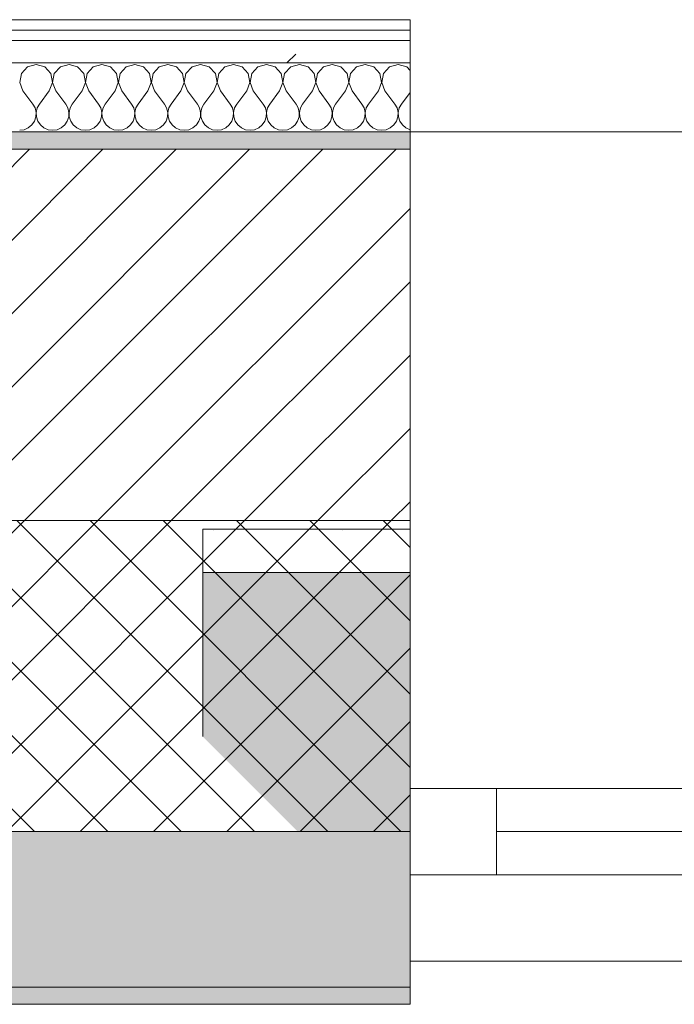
# Model space of a CAD drawing. Header units: millimetres. Extents: x -40968 to 11883, y -17757 to 4746.
# Tile 101 of 227: x -14362 to -13983, y -1699 to -1129. Entities that reach past the tile are written whole.
import ezdxf

# ---------------------------------------------------------------- set-up
doc = ezdxf.new("R2010")
doc.units = ezdxf.units.MM
doc.header["$MEASUREMENT"] = 0
doc.linetypes.add('Wipeout_Contour', pattern=[1000, 0, -1000])
for name, color, linetype in [('12_FAÇ_Façana', 7, 'Continuous'), ('Nuevo_08_E_Envans secs', 7, 'Continuous'), ('Ventanas Archicad', 7, 'Continuous')]:
    doc.layers.add(name, color=color, linetype=linetype)
for name, color, linetype, lineweight, true_color in [('12_FAÇ_Façana_Pluma_Nº__102', 7, 'Continuous', 5, 0xcccccc), ('12_FAÇ_Façana_Pluma_Nº__174', 7, 'Continuous', 13, 0xe4ad2c), ('12_FAÇ_Façana_Pluma_Nº__176', 7, 'Continuous', 15, 0x93a0c6), ('12_FAÇ_Façana_Pluma_Nº__43', 7, 'Continuous', 5, 0xa4a4a6), ('Nuevo_08_E_Envans secs_Pluma_Nº__102', 7, 'Continuous', 5, 0xcccccc), ('Nuevo_08_E_Envans secs_Pluma_Nº__171', 171, 'Continuous', 13, 0xaaaaff), ('Nuevo_08_E_Envans secs_Pluma_Nº__177', 7, 'Continuous', 15, 0xf7e046), ('Ventanas Archicad_Pluma_Nº__23', 7, 'Continuous', 5, 0xa4a4a6), ('Ventanas Archicad_Pluma_Nº__3', 7, 'Continuous', 5, 0xa4a4a4), ('Ventanas Archicad_Pluma_Nº__43', 7, 'Continuous', 5, 0xa4a4a6)]:
    doc.layers.add(name, color=color, linetype=linetype, lineweight=lineweight, true_color=true_color)
for name, color, linetype, lineweight in [('12_FAÇ_Façana_Pluma_Nº__2', 8, 'Continuous', 5), ('12_FAÇ_Façana_Pluma_Nº__7', 7, 'Continuous', 5), ('Nuevo_08_E_Envans secs_Pluma_Nº__1', 7, 'Continuous', 5), ('Ventanas Archicad_Pluma_Nº__7', 7, 'Continuous', 5)]:
    doc.layers.add(name, color=color, linetype=linetype, lineweight=lineweight)
pattern_1 = [(45, (0, 0), (-183.8478, 183.8478), [195, -65]), (45, (7e-14, 183.85), (-183.8478, 183.8478), [195, -65])]

# ---------------------------------------------------------------- blocks, each defined once
blk = doc.blocks.new('Ventana Vertical Multi-Faja 27_5')
at = {"layer": 'Ventanas Archicad_Pluma_Nº__23', "color": 253, "linetype": 'Continuous', "lineweight": 5, "true_color": 0xa4a4a6}
for p, q in [((550, -50), (550, 0)), ((550, 0), (600, 0)), ((600, -50), (550, -50))]:
    blk.add_line(p, q, dxfattribs=at)
at = {"layer": 'Ventanas Archicad_Pluma_Nº__3', "color": 253, "linetype": 'Continuous', "lineweight": 5, "true_color": 0xa4a4a4}
for p, q in [((-600, 50), (600, 50)), ((-550, 0), (550, 0)), ((-550, -25), (550, -25)), ((550, -50), (-550, -50)), ((-600, -430), (600, -430))]:
    blk.add_line(p, q, dxfattribs=at)
at = {"layer": 'Ventanas Archicad_Pluma_Nº__43', "color": 253, "linetype": 'Continuous', "lineweight": 5, "true_color": 0xa4a4a6}
blk.add_line((600, -200), (600, -175), dxfattribs=at)
at = {"layer": 'Ventanas Archicad_Pluma_Nº__7', "color": 7, "linetype": 'Continuous', "lineweight": 5}
for p, q in [((600, 50), (600, 40)), ((600, 40), (600, 0)), ((600, 40), (600, 0)), ((600, 0), (600, -50)), ((600, 0), (600, -50)), ((600, 0), (600, -50)), ((600, 0), (600, -50)), ((600, -50), (600, -80)), ((600, -50), (600, -80)), ((600, -80), (600, -175)), ((600, -80), (600, -175)), ((600, -200), (600, -420)), ((600, -420), (600, -430))]:
    blk.add_line(p, q, dxfattribs=at)
blk = doc.blocks.new('Muro_11_1', base_point=(-14135.93, -1193.98))
at = {"layer": '12_FAÇ_Façana', "linetype": 'Continuous', "lineweight": 0, "true_color": 0x000000}
h = blk.add_hatch(dxfattribs=at)
h.set_pattern_fill('Yeso_0001', color=18, style=0, pattern_type=2)
h.set_pattern_definition([(0, (0, 0), (0, 75), [0, -75])])
h.paths.add_polyline_path([(-14135.93, -1423.98), (-14255.93, -1423.98), (-14255.93, -1448.98), (-14135.93, -1448.98)])
at = {"layer": '12_FAÇ_Façana_Pluma_Nº__102', "linetype": 'Continuous', "lineweight": 0, "true_color": 0xe5e5e5}
blk.add_hatch(color=254, dxfattribs=at).paths.add_polyline_path([(-14255.93, -1543.98), (-14135.93, -1663.98), (-14135.93, -1448.98), (-14255.93, -1448.98)])
at = {"layer": '12_FAÇ_Façana_Pluma_Nº__43', "color": 253, "linetype": 'Continuous', "lineweight": 5, "true_color": 0xa4a4a6}
for p, q in [((-14255.93, -1423.98), (-14135.93, -1423.98)), ((-14255.93, -1448.98), (-14255.93, -1423.98)), ((-14135.93, -1423.98), (-14135.93, -1448.98)), ((-14135.93, -1448.98), (-14255.93, -1448.98))]:
    blk.add_line(p, q, dxfattribs=at)
at = {"layer": '12_FAÇ_Façana_Pluma_Nº__7', "color": 7, "linetype": 'Continuous', "lineweight": 5}
for p, q in [((-14135.93, -1203.98), (-14135.93, -1193.98)), ((-14135.93, -1423.98), (-14135.93, -1203.98)), ((-14255.93, -1543.98), (-14255.93, -1448.98)), ((-14135.93, -1543.98), (-14135.93, -1448.98)), ((-14135.93, -1543.98), (-14135.93, -1448.98)), ((-14135.93, -1573.98), (-14135.93, -1543.98)), ((-14135.93, -1573.98), (-14135.93, -1543.98)), ((-14135.93, -1623.98), (-14135.93, -1573.98)), ((-14135.93, -1623.98), (-14135.93, -1573.98)), ((-14135.93, -1663.98), (-14135.93, -1623.98)), ((-14135.93, -1663.98), (-14135.93, -1623.98)), ((-14135.93, -1673.98), (-14135.93, -1663.98))]:
    blk.add_line(p, q, dxfattribs=at)
at = {"layer": 'Ventanas Archicad', "color": 253, "linetype": 'Continuous', "lineweight": 5, "true_color": 0xa4a4a6, "zscale": 1000, "rotation": 180}
blk.add_blockref('Ventana Vertical Multi-Faja 27_5', (-13535.93, -1623.98), dxfattribs=at)
blk = doc.blocks.new('Muro_12_1', base_point=(-16936.43, -1193.98))
at = {"layer": '12_FAÇ_Façana_Pluma_Nº__102', "linetype": 'Continuous', "lineweight": 0, "true_color": 0xe5e5e5}
for points in [[(-16936.43, -1688.98), (-14135.93, -1688.98), (-14135.93, -1598.98), (-16936.43, -1598.98)], [(-16936.43, -1698.98), (-14135.93, -1698.98), (-14135.93, -1688.98), (-16936.43, -1688.98)]]:
    blk.add_hatch(color=254, dxfattribs=at).paths.add_polyline_path(points)
at = {"layer": '12_FAÇ_Façana_Pluma_Nº__174', "linetype": 'Continuous', "lineweight": 13, "true_color": 0xe4ad2c}
h = blk.add_hatch(dxfattribs=at)
h.set_pattern_fill('SATE_Aislamiento_0001', color=42, style=0, pattern_type=2)
h.set_pattern_definition([(45, (0, 0), (-21.213203, 21.213203), []), (135, (0, 0), (21.213203, 21.213203), [])])
h.paths.add_polyline_path([(-16936.43, -1598.98), (-14135.93, -1598.98), (-14135.93, -1418.98), (-16936.43, -1418.98)])
at = {"layer": '12_FAÇ_Façana_Pluma_Nº__176', "linetype": 'Continuous', "lineweight": 0, "true_color": 0x495063}
blk.add_hatch(color=251, dxfattribs=at).paths.add_polyline_path([(-14135.93, -1193.98), (-16936.43, -1193.98), (-16936.43, -1203.98), (-14135.93, -1203.98)])
at = {"layer": '12_FAÇ_Façana_Pluma_Nº__2', "linetype": 'Continuous', "lineweight": 5}
h = blk.add_hatch(dxfattribs=at)
h.set_pattern_fill('Ceramic_0001', color=8, style=0, pattern_type=2)
h.set_pattern_definition([(45, (0, 0), (-21.213203, 21.213203), [])])
h.paths.add_polyline_path([(-16936.43, -1418.98), (-14135.93, -1418.98), (-14135.93, -1203.98), (-16936.43, -1203.98)])
at = {"layer": '12_FAÇ_Façana_Pluma_Nº__7', "color": 7, "linetype": 'Continuous', "lineweight": 5}
for p, q in [((-14135.93, -1203.98), (-16936.43, -1203.98)), ((-16936.43, -1418.98), (-14135.93, -1418.98)), ((-16936.43, -1598.98), (-14135.93, -1598.98)), ((-16936.43, -1688.98), (-14135.93, -1688.98))]:
    blk.add_line(p, q, dxfattribs=at)
at = {"layer": '12_FAÇ_Façana_Pluma_Nº__7', "color": 7, "linetype": 'Continuous', "lineweight": 5, "flags": 128}
for points in [[(-14135.93, -1193.98), (-16936.43, -1193.98)], [(-14135.93, -1423.98), (-14135.93, -1418.98)], [(-14135.93, -1598.98), (-14135.93, -1543.98)], [(-14135.93, -1698.98), (-14135.93, -1663.98)], [(-16936.43, -1698.98), (-14135.93, -1698.98)]]:
    blk.add_lwpolyline(points, dxfattribs=at)
blk = doc.blocks.new('*X233')
at = {"layer": 'Nuevo_08_E_Envans secs_Pluma_Nº__102', "color": 254, "linetype": 'Continuous', "lineweight": 5, "true_color": 0xcccccc}
for p, q in [((-14357.39, -1156.35), (-14360.9, -1160.19)), ((-14352.38, -1154.93), (-14357.39, -1156.35)), ((-14347.37, -1156.35), (-14352.38, -1154.93)), ((-14343.86, -1160.19), (-14347.37, -1156.35)), ((-14338.34, -1156.35), (-14341.85, -1160.19)), ((-14333.33, -1154.93), (-14338.34, -1156.35)), ((-14328.33, -1156.35), (-14333.33, -1154.93)), ((-14324.81, -1160.19), (-14328.33, -1156.35)), ((-14319.29, -1156.35), (-14322.8, -1160.19)), ((-14314.29, -1154.93), (-14319.29, -1156.35)), ((-14309.28, -1156.35), (-14314.29, -1154.93)), ((-14305.77, -1160.19), (-14309.28, -1156.35)), ((-14300.25, -1156.35), (-14303.76, -1160.19)), ((-14295.24, -1154.93), (-14300.25, -1156.35)), ((-14290.23, -1156.35), (-14295.24, -1154.93)), ((-14286.72, -1160.19), (-14290.23, -1156.35)), ((-14281.2, -1156.35), (-14284.71, -1160.19)), ((-14276.19, -1154.93), (-14281.2, -1156.35)), ((-14271.18, -1156.35), (-14276.19, -1154.93)), ((-14267.67, -1160.19), (-14271.18, -1156.35)), ((-14262.15, -1156.35), (-14265.66, -1160.19)), ((-14257.14, -1154.93), (-14262.15, -1156.35)), ((-14252.14, -1156.35), (-14257.14, -1154.93)), ((-14248.62, -1160.19), (-14252.14, -1156.35)), ((-14243.1, -1156.35), (-14246.61, -1160.19)), ((-14238.1, -1154.93), (-14243.1, -1156.35)), ((-14233.09, -1156.35), (-14238.1, -1154.93)), ((-14229.58, -1160.19), (-14233.09, -1156.35)), ((-14224.05, -1156.35), (-14227.57, -1160.19)), ((-14219.05, -1154.93), (-14224.05, -1156.35)), ((-14214.04, -1156.35), (-14219.05, -1154.93)), ((-14210.53, -1160.19), (-14214.04, -1156.35)), ((-14205.01, -1156.35), (-14208.52, -1160.19)), ((-14200, -1154.93), (-14205.01, -1156.35)), ((-14194.99, -1156.35), (-14200, -1154.93)), ((-14191.48, -1160.19), (-14194.99, -1156.35)), ((-14185.96, -1156.35), (-14189.47, -1160.19)), ((-14180.95, -1154.93), (-14185.96, -1156.35)), ((-14175.95, -1156.35), (-14180.95, -1154.93)), ((-14172.43, -1160.19), (-14175.95, -1156.35)), ((-14166.91, -1156.35), (-14170.42, -1160.19)), ((-14161.9, -1154.93), (-14166.91, -1156.35)), ((-14156.9, -1156.35), (-14161.9, -1154.93)), ((-14153.39, -1160.19), (-14156.9, -1156.35)), ((-14147.86, -1156.35), (-14151.38, -1160.19)), ((-14142.86, -1154.93), (-14147.86, -1156.35)), ((-14137.85, -1156.35), (-14142.86, -1154.93)), ((-14135.93, -1158.45), (-14137.85, -1156.35)), ((-14360.9, -1160.19), (-14361.87, -1165.31)), ((-14342.9, -1165.31), (-14343.86, -1160.19)), ((-14341.85, -1160.19), (-14342.82, -1165.31)), ((-14323.85, -1165.31), (-14324.81, -1160.19)), ((-14322.8, -1160.19), (-14323.77, -1165.31)), ((-14304.8, -1165.31), (-14305.77, -1160.19)), ((-14303.76, -1160.19), (-14304.72, -1165.31)), ((-14285.75, -1165.31), (-14286.72, -1160.19)), ((-14284.71, -1160.19), (-14285.68, -1165.31)), ((-14266.71, -1165.31), (-14267.67, -1160.19)), ((-14265.66, -1160.19), (-14266.63, -1165.31)), ((-14247.66, -1165.31), (-14248.62, -1160.19)), ((-14246.61, -1160.19), (-14247.58, -1165.31)), ((-14228.61, -1165.31), (-14229.58, -1160.19)), ((-14227.57, -1160.19), (-14228.53, -1165.31)), ((-14209.56, -1165.31), (-14210.53, -1160.19)), ((-14208.52, -1160.19), (-14209.49, -1165.31)), ((-14190.51, -1165.31), (-14191.48, -1160.19)), ((-14189.47, -1160.19), (-14190.44, -1165.31)), ((-14171.47, -1165.31), (-14172.43, -1160.19)), ((-14170.42, -1160.19), (-14171.39, -1165.31)), ((-14152.42, -1165.31), (-14153.39, -1160.19)), ((-14151.38, -1160.19), (-14152.34, -1165.31)), ((-14361.87, -1165.31), (-14360, -1170.17)), ((-14344.76, -1170.17), (-14342.9, -1165.31)), ((-14342.82, -1165.31), (-14340.95, -1170.17)), ((-14325.71, -1170.17), (-14323.85, -1165.31)), ((-14323.77, -1165.31), (-14321.9, -1170.17)), ((-14306.67, -1170.17), (-14304.8, -1165.31)), ((-14304.72, -1165.31), (-14302.86, -1170.17)), ((-14287.62, -1170.17), (-14285.75, -1165.31)), ((-14285.68, -1165.31), (-14283.81, -1170.17)), ((-14268.57, -1170.17), (-14266.71, -1165.31)), ((-14266.63, -1165.31), (-14264.76, -1170.17)), ((-14249.52, -1170.17), (-14247.66, -1165.31)), ((-14247.58, -1165.31), (-14245.71, -1170.17)), ((-14230.48, -1170.17), (-14228.61, -1165.31)), ((-14228.53, -1165.31), (-14226.67, -1170.17)), ((-14211.43, -1170.17), (-14209.56, -1165.31)), ((-14209.49, -1165.31), (-14207.62, -1170.17)), ((-14192.38, -1170.17), (-14190.51, -1165.31)), ((-14190.44, -1165.31), (-14188.57, -1170.17)), ((-14173.33, -1170.17), (-14171.47, -1165.31)), ((-14171.39, -1165.31), (-14169.52, -1170.17)), ((-14154.29, -1170.17), (-14152.42, -1165.31)), ((-14152.34, -1165.31), (-14150.48, -1170.17)), ((-14360, -1170.17), (-14354.29, -1177.79)), ((-14344.76, -1170.17), (-14350.48, -1177.79)), ((-14340.95, -1170.17), (-14335.24, -1177.79)), ((-14325.71, -1170.17), (-14331.43, -1177.79)), ((-14321.9, -1170.17), (-14316.19, -1177.79)), ((-14306.67, -1170.17), (-14312.38, -1177.79)), ((-14302.86, -1170.17), (-14297.14, -1177.79)), ((-14287.62, -1170.17), (-14293.33, -1177.79)), ((-14283.81, -1170.17), (-14278.1, -1177.79)), ((-14268.57, -1170.17), (-14274.29, -1177.79)), ((-14264.76, -1170.17), (-14259.05, -1177.79)), ((-14249.52, -1170.17), (-14255.24, -1177.79)), ((-14245.71, -1170.17), (-14240, -1177.79)), ((-14230.48, -1170.17), (-14236.19, -1177.79)), ((-14226.67, -1170.17), (-14220.95, -1177.79)), ((-14211.43, -1170.17), (-14217.14, -1177.79)), ((-14207.62, -1170.17), (-14201.9, -1177.79)), ((-14192.38, -1170.17), (-14198.1, -1177.79)), ((-14188.57, -1170.17), (-14182.86, -1177.79)), ((-14173.33, -1170.17), (-14179.05, -1177.79)), ((-14169.52, -1170.17), (-14163.81, -1177.79)), ((-14154.29, -1170.17), (-14160, -1177.79)), ((-14150.48, -1170.17), (-14144.76, -1177.79)), ((-14135.93, -1171.09), (-14140.95, -1177.79)), ((-14353.01, -1180.08), (-14354.29, -1177.79)), ((-14350.48, -1177.79), (-14351.75, -1180.08)), ((-14333.97, -1180.08), (-14335.24, -1177.79)), ((-14331.43, -1177.79), (-14332.7, -1180.08)), ((-14314.92, -1180.08), (-14316.19, -1177.79)), ((-14312.38, -1177.79), (-14313.65, -1180.08)), ((-14295.87, -1180.08), (-14297.14, -1177.79)), ((-14293.33, -1177.79), (-14294.6, -1180.08)), ((-14276.82, -1180.08), (-14278.1, -1177.79)), ((-14274.29, -1177.79), (-14275.56, -1180.08)), ((-14257.78, -1180.08), (-14259.05, -1177.79)), ((-14255.24, -1177.79), (-14256.51, -1180.08)), ((-14238.73, -1180.08), (-14240, -1177.79)), ((-14236.19, -1177.79), (-14237.46, -1180.08)), ((-14219.68, -1180.08), (-14220.95, -1177.79)), ((-14217.14, -1177.79), (-14218.41, -1180.08)), ((-14200.63, -1180.08), (-14201.9, -1177.79)), ((-14198.1, -1177.79), (-14199.37, -1180.08)), ((-14181.59, -1180.08), (-14182.86, -1177.79)), ((-14179.05, -1177.79), (-14180.32, -1180.08)), ((-14162.54, -1180.08), (-14163.81, -1177.79)), ((-14160, -1177.79), (-14161.27, -1180.08)), ((-14143.49, -1180.08), (-14144.76, -1177.79)), ((-14140.95, -1177.79), (-14142.22, -1180.08)), ((-14353.39, -1187.76), (-14352.55, -1185.27)), ((-14352.42, -1182.64), (-14353.01, -1180.08)), ((-14352.55, -1185.27), (-14352.42, -1182.64)), ((-14351.75, -1180.08), (-14352.34, -1182.64)), ((-14352.34, -1182.64), (-14352.22, -1185.27)), ((-14352.22, -1185.27), (-14351.38, -1187.76)), ((-14334.34, -1187.76), (-14333.5, -1185.27)), ((-14333.37, -1182.64), (-14333.97, -1180.08)), ((-14333.5, -1185.27), (-14333.37, -1182.64)), ((-14332.7, -1180.08), (-14333.29, -1182.64)), ((-14333.29, -1182.64), (-14333.17, -1185.27)), ((-14333.17, -1185.27), (-14332.33, -1187.76)), ((-14315.29, -1187.76), (-14314.45, -1185.27)), ((-14314.32, -1182.64), (-14314.92, -1180.08)), ((-14314.45, -1185.27), (-14314.32, -1182.64)), ((-14313.65, -1180.08), (-14314.25, -1182.64)), ((-14314.25, -1182.64), (-14314.12, -1185.27)), ((-14314.12, -1185.27), (-14313.28, -1187.76)), ((-14296.24, -1187.76), (-14295.4, -1185.27)), ((-14295.28, -1182.64), (-14295.87, -1180.08)), ((-14295.4, -1185.27), (-14295.28, -1182.64)), ((-14294.6, -1180.08), (-14295.2, -1182.64)), ((-14295.2, -1182.64), (-14295.07, -1185.27)), ((-14295.07, -1185.27), (-14294.23, -1187.76)), ((-14277.2, -1187.76), (-14276.36, -1185.27)), ((-14276.23, -1182.64), (-14276.82, -1180.08)), ((-14276.36, -1185.27), (-14276.23, -1182.64)), ((-14275.56, -1180.08), (-14276.15, -1182.64)), ((-14276.15, -1182.64), (-14276.02, -1185.27)), ((-14276.02, -1185.27), (-14275.19, -1187.76)), ((-14258.15, -1187.76), (-14257.31, -1185.27)), ((-14257.18, -1182.64), (-14257.78, -1180.08)), ((-14257.31, -1185.27), (-14257.18, -1182.64)), ((-14256.51, -1180.08), (-14257.1, -1182.64)), ((-14257.1, -1182.64), (-14256.98, -1185.27)), ((-14256.98, -1185.27), (-14256.14, -1187.76)), ((-14239.1, -1187.76), (-14238.26, -1185.27)), ((-14238.13, -1182.64), (-14238.73, -1180.08)), ((-14238.26, -1185.27), (-14238.13, -1182.64)), ((-14237.46, -1180.08), (-14238.06, -1182.64)), ((-14238.06, -1182.64), (-14237.93, -1185.27)), ((-14237.93, -1185.27), (-14237.09, -1187.76)), ((-14220.05, -1187.76), (-14219.21, -1185.27)), ((-14219.09, -1182.64), (-14219.68, -1180.08)), ((-14219.21, -1185.27), (-14219.09, -1182.64)), ((-14218.41, -1180.08), (-14219.01, -1182.64)), ((-14219.01, -1182.64), (-14218.88, -1185.27)), ((-14218.88, -1185.27), (-14218.04, -1187.76)), ((-14201.01, -1187.76), (-14200.17, -1185.27)), ((-14200.04, -1182.64), (-14200.63, -1180.08)), ((-14200.17, -1185.27), (-14200.04, -1182.64)), ((-14199.37, -1180.08), (-14199.96, -1182.64)), ((-14199.96, -1182.64), (-14199.83, -1185.27)), ((-14199.83, -1185.27), (-14198.99, -1187.76)), ((-14181.96, -1187.76), (-14181.12, -1185.27)), ((-14180.99, -1182.64), (-14181.59, -1180.08)), ((-14181.12, -1185.27), (-14180.99, -1182.64)), ((-14180.32, -1180.08), (-14180.91, -1182.64)), ((-14180.91, -1182.64), (-14180.79, -1185.27)), ((-14180.79, -1185.27), (-14179.95, -1187.76)), ((-14162.91, -1187.76), (-14162.07, -1185.27)), ((-14161.94, -1182.64), (-14162.54, -1180.08)), ((-14162.07, -1185.27), (-14161.94, -1182.64)), ((-14161.27, -1180.08), (-14161.87, -1182.64)), ((-14161.87, -1182.64), (-14161.74, -1185.27)), ((-14161.74, -1185.27), (-14160.9, -1187.76)), ((-14143.86, -1187.76), (-14143.02, -1185.27)), ((-14142.9, -1182.64), (-14143.49, -1180.08)), ((-14143.02, -1185.27), (-14142.9, -1182.64)), ((-14142.22, -1180.08), (-14142.82, -1182.64)), ((-14142.82, -1182.64), (-14142.69, -1185.27)), ((-14142.69, -1185.27), (-14141.85, -1187.76)), ((-14356.9, -1191.6), (-14354.87, -1189.92)), ((-14354.87, -1189.92), (-14353.39, -1187.76)), ((-14351.38, -1187.76), (-14349.89, -1189.92)), ((-14349.89, -1189.92), (-14347.86, -1191.6)), ((-14337.85, -1191.6), (-14335.83, -1189.92)), ((-14335.83, -1189.92), (-14334.34, -1187.76)), ((-14332.33, -1187.76), (-14330.84, -1189.92)), ((-14330.84, -1189.92), (-14328.82, -1191.6)), ((-14318.8, -1191.6), (-14316.78, -1189.92)), ((-14316.78, -1189.92), (-14315.29, -1187.76)), ((-14313.28, -1187.76), (-14311.79, -1189.92)), ((-14311.79, -1189.92), (-14309.77, -1191.6)), ((-14299.75, -1191.6), (-14297.73, -1189.92)), ((-14297.73, -1189.92), (-14296.24, -1187.76)), ((-14294.23, -1187.76), (-14292.74, -1189.92)), ((-14292.74, -1189.92), (-14290.72, -1191.6)), ((-14280.71, -1191.6), (-14278.68, -1189.92)), ((-14278.68, -1189.92), (-14277.2, -1187.76)), ((-14275.19, -1187.76), (-14273.7, -1189.92)), ((-14273.7, -1189.92), (-14271.67, -1191.6)), ((-14261.66, -1191.6), (-14259.64, -1189.92)), ((-14259.64, -1189.92), (-14258.15, -1187.76)), ((-14256.14, -1187.76), (-14254.65, -1189.92)), ((-14254.65, -1189.92), (-14252.63, -1191.6)), ((-14242.61, -1191.6), (-14240.59, -1189.92)), ((-14240.59, -1189.92), (-14239.1, -1187.76)), ((-14237.09, -1187.76), (-14235.6, -1189.92)), ((-14235.6, -1189.92), (-14233.58, -1191.6)), ((-14223.56, -1191.6), (-14221.54, -1189.92)), ((-14221.54, -1189.92), (-14220.05, -1187.76)), ((-14218.04, -1187.76), (-14216.55, -1189.92)), ((-14216.55, -1189.92), (-14214.53, -1191.6)), ((-14204.52, -1191.6), (-14202.49, -1189.92)), ((-14202.49, -1189.92), (-14201.01, -1187.76)), ((-14198.99, -1187.76), (-14197.51, -1189.92)), ((-14197.51, -1189.92), (-14195.48, -1191.6)), ((-14185.47, -1191.6), (-14183.45, -1189.92)), ((-14183.45, -1189.92), (-14181.96, -1187.76)), ((-14179.95, -1187.76), (-14178.46, -1189.92)), ((-14178.46, -1189.92), (-14176.44, -1191.6)), ((-14166.42, -1191.6), (-14164.4, -1189.92)), ((-14164.4, -1189.92), (-14162.91, -1187.76)), ((-14160.9, -1187.76), (-14159.41, -1189.92)), ((-14159.41, -1189.92), (-14157.39, -1191.6)), ((-14147.37, -1191.6), (-14145.35, -1189.92)), ((-14145.35, -1189.92), (-14143.86, -1187.76)), ((-14141.85, -1187.76), (-14140.36, -1189.92)), ((-14140.36, -1189.92), (-14138.34, -1191.6)), ((-14361.9, -1193.02), (-14359.3, -1192.66)), ((-14359.3, -1192.66), (-14356.9, -1191.6)), ((-14347.86, -1191.6), (-14345.46, -1192.66)), ((-14345.46, -1192.66), (-14342.86, -1193.02)), ((-14342.86, -1193.02), (-14340.25, -1192.66)), ((-14340.25, -1192.66), (-14337.85, -1191.6)), ((-14328.82, -1191.6), (-14326.41, -1192.66)), ((-14326.41, -1192.66), (-14323.81, -1193.02)), ((-14323.81, -1193.02), (-14321.21, -1192.66)), ((-14321.21, -1192.66), (-14318.8, -1191.6)), ((-14309.77, -1191.6), (-14307.36, -1192.66)), ((-14307.36, -1192.66), (-14304.76, -1193.02)), ((-14304.76, -1193.02), (-14302.16, -1192.66)), ((-14302.16, -1192.66), (-14299.75, -1191.6)), ((-14290.72, -1191.6), (-14288.32, -1192.66)), ((-14288.32, -1192.66), (-14285.71, -1193.02)), ((-14285.71, -1193.02), (-14283.11, -1192.66)), ((-14283.11, -1192.66), (-14280.71, -1191.6)), ((-14271.67, -1191.6), (-14269.27, -1192.66)), ((-14269.27, -1192.66), (-14266.67, -1193.02)), ((-14266.67, -1193.02), (-14264.06, -1192.66)), ((-14264.06, -1192.66), (-14261.66, -1191.6)), ((-14252.63, -1191.6), (-14250.22, -1192.66)), ((-14250.22, -1192.66), (-14247.62, -1193.02)), ((-14247.62, -1193.02), (-14245.02, -1192.66)), ((-14245.02, -1192.66), (-14242.61, -1191.6)), ((-14233.58, -1191.6), (-14231.17, -1192.66)), ((-14231.17, -1192.66), (-14228.57, -1193.02)), ((-14228.57, -1193.02), (-14225.97, -1192.66)), ((-14225.97, -1192.66), (-14223.56, -1191.6)), ((-14214.53, -1191.6), (-14212.13, -1192.66)), ((-14212.13, -1192.66), (-14209.52, -1193.02)), ((-14209.52, -1193.02), (-14206.92, -1192.66)), ((-14206.92, -1192.66), (-14204.52, -1191.6)), ((-14195.48, -1191.6), (-14193.08, -1192.66)), ((-14193.08, -1192.66), (-14190.48, -1193.02)), ((-14190.48, -1193.02), (-14187.87, -1192.66)), ((-14187.87, -1192.66), (-14185.47, -1191.6)), ((-14176.44, -1191.6), (-14174.03, -1192.66)), ((-14174.03, -1192.66), (-14171.43, -1193.02)), ((-14171.43, -1193.02), (-14168.83, -1192.66)), ((-14168.83, -1192.66), (-14166.42, -1191.6)), ((-14157.39, -1191.6), (-14154.98, -1192.66)), ((-14154.98, -1192.66), (-14152.38, -1193.02)), ((-14152.38, -1193.02), (-14149.78, -1192.66)), ((-14149.78, -1192.66), (-14147.37, -1191.6)), ((-14138.34, -1191.6), (-14135.94, -1192.66))]:
    blk.add_line(p, q, dxfattribs=at)
blk = doc.blocks.new('Muro_92_1', base_point=(-14135.93, -1193.98))
at = {"layer": 'Nuevo_08_E_Envans secs_Pluma_Nº__1', "color": 7, "linetype": 'Continuous', "lineweight": 5, "flags": 128}
blk.add_lwpolyline([(-16936.43, -1193.98), (-14135.93, -1193.98)], dxfattribs=at)
at = {"color": 254, "linetype": 'Wipeout_Contour', "lineweight": 0, "ltscale": 62310.788122}
blk.add_wipeout([(-14135.93, -1128.98), (-16936.43, -1128.98), (-16936.43, -1134.98), (-14135.93, -1134.98)], dxfattribs=at).dxf.layer = 'Nuevo_08_E_Envans secs'
at = {"color": 254, "linetype": 'Wipeout_Contour', "lineweight": 0, "ltscale": 62315.364932}
blk.add_wipeout([(-14135.93, -1140.98), (-16936.43, -1140.98), (-16936.43, -1153.98), (-14135.93, -1153.98)], dxfattribs=at).dxf.layer = 'Nuevo_08_E_Envans secs'
at = {"layer": 'Nuevo_08_E_Envans secs_Pluma_Nº__171', "linetype": 'Continuous', "lineweight": 13, "true_color": 0xaaaaff}
h = blk.add_hatch(dxfattribs=at)
h.set_pattern_fill('Panellat_HPL_0001', color=161, style=0, pattern_type=2)
h.set_pattern_definition(pattern_1)
h.paths.add_polyline_path([(-14135.93, -1128.98), (-16936.43, -1128.98), (-16936.43, -1134.98), (-14135.93, -1134.98)])
at = {"layer": 'Nuevo_08_E_Envans secs_Pluma_Nº__177', "linetype": 'Continuous', "lineweight": 15, "true_color": 0xf7e046}
h = blk.add_hatch(dxfattribs=at)
h.set_pattern_fill('Panellat_HPL_0001', color=53, style=0, pattern_type=2)
h.set_pattern_definition(pattern_1)
h.paths.add_polyline_path([(-14135.93, -1140.98), (-16936.43, -1140.98), (-16936.43, -1153.98), (-14135.93, -1153.98)])
at = {"layer": 'Nuevo_08_E_Envans secs_Pluma_Nº__1', "color": 7, "linetype": 'Continuous', "lineweight": 5}
for p, q in [((-14135.93, -1134.98), (-16936.43, -1134.98)), ((-14135.93, -1140.98), (-16936.43, -1140.98)), ((-14135.93, -1153.98), (-16936.43, -1153.98))]:
    blk.add_line(p, q, dxfattribs=at)
at = {"layer": 'Nuevo_08_E_Envans secs_Pluma_Nº__1', "color": 7, "linetype": 'Continuous', "lineweight": 5, "flags": 128}
blk.add_lwpolyline([(-14135.93, -1128.98), (-16936.43, -1128.98)], dxfattribs=at)
at = {"layer": 'Nuevo_08_E_Envans secs', "color": 7, "lineweight": 20}
blk.add_blockref('*X233', (0, 0), dxfattribs=at)
blk = doc.blocks.new('*X489')
at = {"layer": 'Nuevo_08_E_Envans secs_Pluma_Nº__102', "color": 254, "linetype": 'Continuous', "lineweight": 5, "true_color": 0xcccccc}
for p, q in [((-14357.39, -1156.35), (-14360.9, -1160.19)), ((-14352.38, -1154.93), (-14357.39, -1156.35)), ((-14347.37, -1156.35), (-14352.38, -1154.93)), ((-14343.86, -1160.19), (-14347.37, -1156.35)), ((-14338.34, -1156.35), (-14341.85, -1160.19)), ((-14333.33, -1154.93), (-14338.34, -1156.35)), ((-14328.33, -1156.35), (-14333.33, -1154.93)), ((-14324.81, -1160.19), (-14328.33, -1156.35)), ((-14319.29, -1156.35), (-14322.8, -1160.19)), ((-14314.29, -1154.93), (-14319.29, -1156.35)), ((-14309.28, -1156.35), (-14314.29, -1154.93)), ((-14305.77, -1160.19), (-14309.28, -1156.35)), ((-14300.25, -1156.35), (-14303.76, -1160.19)), ((-14295.24, -1154.93), (-14300.25, -1156.35)), ((-14290.23, -1156.35), (-14295.24, -1154.93)), ((-14286.72, -1160.19), (-14290.23, -1156.35)), ((-14281.2, -1156.35), (-14284.71, -1160.19)), ((-14276.19, -1154.93), (-14281.2, -1156.35)), ((-14271.18, -1156.35), (-14276.19, -1154.93)), ((-14267.67, -1160.19), (-14271.18, -1156.35)), ((-14262.15, -1156.35), (-14265.66, -1160.19)), ((-14257.14, -1154.93), (-14262.15, -1156.35)), ((-14252.14, -1156.35), (-14257.14, -1154.93)), ((-14248.62, -1160.19), (-14252.14, -1156.35)), ((-14243.1, -1156.35), (-14246.61, -1160.19)), ((-14238.1, -1154.93), (-14243.1, -1156.35)), ((-14233.09, -1156.35), (-14238.1, -1154.93)), ((-14229.58, -1160.19), (-14233.09, -1156.35)), ((-14224.05, -1156.35), (-14227.57, -1160.19)), ((-14219.05, -1154.93), (-14224.05, -1156.35)), ((-14214.04, -1156.35), (-14219.05, -1154.93)), ((-14210.53, -1160.19), (-14214.04, -1156.35)), ((-14205.01, -1156.35), (-14208.52, -1160.19)), ((-14200, -1154.93), (-14205.01, -1156.35)), ((-14194.99, -1156.35), (-14200, -1154.93)), ((-14191.48, -1160.19), (-14194.99, -1156.35)), ((-14185.96, -1156.35), (-14189.47, -1160.19)), ((-14180.95, -1154.93), (-14185.96, -1156.35)), ((-14175.95, -1156.35), (-14180.95, -1154.93)), ((-14172.43, -1160.19), (-14175.95, -1156.35)), ((-14166.91, -1156.35), (-14170.42, -1160.19)), ((-14161.9, -1154.93), (-14166.91, -1156.35)), ((-14156.9, -1156.35), (-14161.9, -1154.93)), ((-14153.39, -1160.19), (-14156.9, -1156.35)), ((-14147.86, -1156.35), (-14151.38, -1160.19)), ((-14142.86, -1154.93), (-14147.86, -1156.35)), ((-14137.85, -1156.35), (-14142.86, -1154.93)), ((-14135.93, -1158.45), (-14137.85, -1156.35)), ((-14360.9, -1160.19), (-14361.87, -1165.31)), ((-14342.9, -1165.31), (-14343.86, -1160.19)), ((-14341.85, -1160.19), (-14342.82, -1165.31)), ((-14323.85, -1165.31), (-14324.81, -1160.19)), ((-14322.8, -1160.19), (-14323.77, -1165.31)), ((-14304.8, -1165.31), (-14305.77, -1160.19)), ((-14303.76, -1160.19), (-14304.72, -1165.31)), ((-14285.75, -1165.31), (-14286.72, -1160.19)), ((-14284.71, -1160.19), (-14285.68, -1165.31)), ((-14266.71, -1165.31), (-14267.67, -1160.19)), ((-14265.66, -1160.19), (-14266.63, -1165.31)), ((-14247.66, -1165.31), (-14248.62, -1160.19)), ((-14246.61, -1160.19), (-14247.58, -1165.31)), ((-14228.61, -1165.31), (-14229.58, -1160.19)), ((-14227.57, -1160.19), (-14228.53, -1165.31)), ((-14209.56, -1165.31), (-14210.53, -1160.19)), ((-14208.52, -1160.19), (-14209.49, -1165.31)), ((-14190.51, -1165.31), (-14191.48, -1160.19)), ((-14189.47, -1160.19), (-14190.44, -1165.31)), ((-14171.47, -1165.31), (-14172.43, -1160.19)), ((-14170.42, -1160.19), (-14171.39, -1165.31)), ((-14152.42, -1165.31), (-14153.39, -1160.19)), ((-14151.38, -1160.19), (-14152.34, -1165.31)), ((-14361.87, -1165.31), (-14360, -1170.17)), ((-14344.76, -1170.17), (-14342.9, -1165.31)), ((-14342.82, -1165.31), (-14340.95, -1170.17)), ((-14325.71, -1170.17), (-14323.85, -1165.31)), ((-14323.77, -1165.31), (-14321.9, -1170.17)), ((-14306.67, -1170.17), (-14304.8, -1165.31)), ((-14304.72, -1165.31), (-14302.86, -1170.17)), ((-14287.62, -1170.17), (-14285.75, -1165.31)), ((-14285.68, -1165.31), (-14283.81, -1170.17)), ((-14268.57, -1170.17), (-14266.71, -1165.31)), ((-14266.63, -1165.31), (-14264.76, -1170.17)), ((-14249.52, -1170.17), (-14247.66, -1165.31)), ((-14247.58, -1165.31), (-14245.71, -1170.17)), ((-14230.48, -1170.17), (-14228.61, -1165.31)), ((-14228.53, -1165.31), (-14226.67, -1170.17)), ((-14211.43, -1170.17), (-14209.56, -1165.31)), ((-14209.49, -1165.31), (-14207.62, -1170.17)), ((-14192.38, -1170.17), (-14190.51, -1165.31)), ((-14190.44, -1165.31), (-14188.57, -1170.17)), ((-14173.33, -1170.17), (-14171.47, -1165.31)), ((-14171.39, -1165.31), (-14169.52, -1170.17)), ((-14154.29, -1170.17), (-14152.42, -1165.31)), ((-14152.34, -1165.31), (-14150.48, -1170.17)), ((-14360, -1170.17), (-14354.29, -1177.79)), ((-14344.76, -1170.17), (-14350.48, -1177.79)), ((-14340.95, -1170.17), (-14335.24, -1177.79)), ((-14325.71, -1170.17), (-14331.43, -1177.79)), ((-14321.9, -1170.17), (-14316.19, -1177.79)), ((-14306.67, -1170.17), (-14312.38, -1177.79)), ((-14302.86, -1170.17), (-14297.14, -1177.79)), ((-14287.62, -1170.17), (-14293.33, -1177.79)), ((-14283.81, -1170.17), (-14278.1, -1177.79)), ((-14268.57, -1170.17), (-14274.29, -1177.79)), ((-14264.76, -1170.17), (-14259.05, -1177.79)), ((-14249.52, -1170.17), (-14255.24, -1177.79)), ((-14245.71, -1170.17), (-14240, -1177.79)), ((-14230.48, -1170.17), (-14236.19, -1177.79)), ((-14226.67, -1170.17), (-14220.95, -1177.79)), ((-14211.43, -1170.17), (-14217.14, -1177.79)), ((-14207.62, -1170.17), (-14201.9, -1177.79)), ((-14192.38, -1170.17), (-14198.1, -1177.79)), ((-14188.57, -1170.17), (-14182.86, -1177.79)), ((-14173.33, -1170.17), (-14179.05, -1177.79)), ((-14169.52, -1170.17), (-14163.81, -1177.79)), ((-14154.29, -1170.17), (-14160, -1177.79)), ((-14150.48, -1170.17), (-14144.76, -1177.79)), ((-14135.93, -1171.09), (-14140.95, -1177.79)), ((-14353.01, -1180.08), (-14354.29, -1177.79)), ((-14350.48, -1177.79), (-14351.75, -1180.08)), ((-14333.97, -1180.08), (-14335.24, -1177.79)), ((-14331.43, -1177.79), (-14332.7, -1180.08)), ((-14314.92, -1180.08), (-14316.19, -1177.79)), ((-14312.38, -1177.79), (-14313.65, -1180.08)), ((-14295.87, -1180.08), (-14297.14, -1177.79)), ((-14293.33, -1177.79), (-14294.6, -1180.08)), ((-14276.82, -1180.08), (-14278.1, -1177.79)), ((-14274.29, -1177.79), (-14275.56, -1180.08)), ((-14257.78, -1180.08), (-14259.05, -1177.79)), ((-14255.24, -1177.79), (-14256.51, -1180.08)), ((-14238.73, -1180.08), (-14240, -1177.79)), ((-14236.19, -1177.79), (-14237.46, -1180.08)), ((-14219.68, -1180.08), (-14220.95, -1177.79)), ((-14217.14, -1177.79), (-14218.41, -1180.08)), ((-14200.63, -1180.08), (-14201.9, -1177.79)), ((-14198.1, -1177.79), (-14199.37, -1180.08)), ((-14181.59, -1180.08), (-14182.86, -1177.79)), ((-14179.05, -1177.79), (-14180.32, -1180.08)), ((-14162.54, -1180.08), (-14163.81, -1177.79)), ((-14160, -1177.79), (-14161.27, -1180.08)), ((-14143.49, -1180.08), (-14144.76, -1177.79)), ((-14140.95, -1177.79), (-14142.22, -1180.08)), ((-14353.39, -1187.76), (-14352.55, -1185.27)), ((-14352.42, -1182.64), (-14353.01, -1180.08)), ((-14352.55, -1185.27), (-14352.42, -1182.64)), ((-14351.75, -1180.08), (-14352.34, -1182.64)), ((-14352.34, -1182.64), (-14352.22, -1185.27)), ((-14352.22, -1185.27), (-14351.38, -1187.76)), ((-14334.34, -1187.76), (-14333.5, -1185.27)), ((-14333.37, -1182.64), (-14333.97, -1180.08)), ((-14333.5, -1185.27), (-14333.37, -1182.64)), ((-14332.7, -1180.08), (-14333.29, -1182.64)), ((-14333.29, -1182.64), (-14333.17, -1185.27)), ((-14333.17, -1185.27), (-14332.33, -1187.76)), ((-14315.29, -1187.76), (-14314.45, -1185.27)), ((-14314.32, -1182.64), (-14314.92, -1180.08)), ((-14314.45, -1185.27), (-14314.32, -1182.64)), ((-14313.65, -1180.08), (-14314.25, -1182.64)), ((-14314.25, -1182.64), (-14314.12, -1185.27)), ((-14314.12, -1185.27), (-14313.28, -1187.76)), ((-14296.24, -1187.76), (-14295.4, -1185.27)), ((-14295.28, -1182.64), (-14295.87, -1180.08)), ((-14295.4, -1185.27), (-14295.28, -1182.64)), ((-14294.6, -1180.08), (-14295.2, -1182.64)), ((-14295.2, -1182.64), (-14295.07, -1185.27)), ((-14295.07, -1185.27), (-14294.23, -1187.76)), ((-14277.2, -1187.76), (-14276.36, -1185.27)), ((-14276.23, -1182.64), (-14276.82, -1180.08)), ((-14276.36, -1185.27), (-14276.23, -1182.64)), ((-14275.56, -1180.08), (-14276.15, -1182.64)), ((-14276.15, -1182.64), (-14276.02, -1185.27)), ((-14276.02, -1185.27), (-14275.19, -1187.76)), ((-14258.15, -1187.76), (-14257.31, -1185.27)), ((-14257.18, -1182.64), (-14257.78, -1180.08)), ((-14257.31, -1185.27), (-14257.18, -1182.64)), ((-14256.51, -1180.08), (-14257.1, -1182.64)), ((-14257.1, -1182.64), (-14256.98, -1185.27)), ((-14256.98, -1185.27), (-14256.14, -1187.76)), ((-14239.1, -1187.76), (-14238.26, -1185.27)), ((-14238.13, -1182.64), (-14238.73, -1180.08)), ((-14238.26, -1185.27), (-14238.13, -1182.64)), ((-14237.46, -1180.08), (-14238.06, -1182.64)), ((-14238.06, -1182.64), (-14237.93, -1185.27)), ((-14237.93, -1185.27), (-14237.09, -1187.76)), ((-14220.05, -1187.76), (-14219.21, -1185.27)), ((-14219.09, -1182.64), (-14219.68, -1180.08)), ((-14219.21, -1185.27), (-14219.09, -1182.64)), ((-14218.41, -1180.08), (-14219.01, -1182.64)), ((-14219.01, -1182.64), (-14218.88, -1185.27)), ((-14218.88, -1185.27), (-14218.04, -1187.76)), ((-14201.01, -1187.76), (-14200.17, -1185.27)), ((-14200.04, -1182.64), (-14200.63, -1180.08)), ((-14200.17, -1185.27), (-14200.04, -1182.64)), ((-14199.37, -1180.08), (-14199.96, -1182.64)), ((-14199.96, -1182.64), (-14199.83, -1185.27)), ((-14199.83, -1185.27), (-14198.99, -1187.76)), ((-14181.96, -1187.76), (-14181.12, -1185.27)), ((-14180.99, -1182.64), (-14181.59, -1180.08)), ((-14181.12, -1185.27), (-14180.99, -1182.64)), ((-14180.32, -1180.08), (-14180.91, -1182.64)), ((-14180.91, -1182.64), (-14180.79, -1185.27)), ((-14180.79, -1185.27), (-14179.95, -1187.76)), ((-14162.91, -1187.76), (-14162.07, -1185.27)), ((-14161.94, -1182.64), (-14162.54, -1180.08)), ((-14162.07, -1185.27), (-14161.94, -1182.64)), ((-14161.27, -1180.08), (-14161.87, -1182.64)), ((-14161.87, -1182.64), (-14161.74, -1185.27)), ((-14161.74, -1185.27), (-14160.9, -1187.76)), ((-14143.86, -1187.76), (-14143.02, -1185.27)), ((-14142.9, -1182.64), (-14143.49, -1180.08)), ((-14143.02, -1185.27), (-14142.9, -1182.64)), ((-14142.22, -1180.08), (-14142.82, -1182.64)), ((-14142.82, -1182.64), (-14142.69, -1185.27)), ((-14142.69, -1185.27), (-14141.85, -1187.76)), ((-14356.9, -1191.6), (-14354.87, -1189.92)), ((-14354.87, -1189.92), (-14353.39, -1187.76)), ((-14351.38, -1187.76), (-14349.89, -1189.92)), ((-14349.89, -1189.92), (-14347.86, -1191.6)), ((-14337.85, -1191.6), (-14335.83, -1189.92)), ((-14335.83, -1189.92), (-14334.34, -1187.76)), ((-14332.33, -1187.76), (-14330.84, -1189.92)), ((-14330.84, -1189.92), (-14328.82, -1191.6)), ((-14318.8, -1191.6), (-14316.78, -1189.92)), ((-14316.78, -1189.92), (-14315.29, -1187.76)), ((-14313.28, -1187.76), (-14311.79, -1189.92)), ((-14311.79, -1189.92), (-14309.77, -1191.6)), ((-14299.75, -1191.6), (-14297.73, -1189.92)), ((-14297.73, -1189.92), (-14296.24, -1187.76)), ((-14294.23, -1187.76), (-14292.74, -1189.92)), ((-14292.74, -1189.92), (-14290.72, -1191.6)), ((-14280.71, -1191.6), (-14278.68, -1189.92)), ((-14278.68, -1189.92), (-14277.2, -1187.76)), ((-14275.19, -1187.76), (-14273.7, -1189.92)), ((-14273.7, -1189.92), (-14271.67, -1191.6)), ((-14261.66, -1191.6), (-14259.64, -1189.92)), ((-14259.64, -1189.92), (-14258.15, -1187.76)), ((-14256.14, -1187.76), (-14254.65, -1189.92)), ((-14254.65, -1189.92), (-14252.63, -1191.6)), ((-14242.61, -1191.6), (-14240.59, -1189.92)), ((-14240.59, -1189.92), (-14239.1, -1187.76)), ((-14237.09, -1187.76), (-14235.6, -1189.92)), ((-14235.6, -1189.92), (-14233.58, -1191.6)), ((-14223.56, -1191.6), (-14221.54, -1189.92)), ((-14221.54, -1189.92), (-14220.05, -1187.76)), ((-14218.04, -1187.76), (-14216.55, -1189.92)), ((-14216.55, -1189.92), (-14214.53, -1191.6)), ((-14204.52, -1191.6), (-14202.49, -1189.92)), ((-14202.49, -1189.92), (-14201.01, -1187.76)), ((-14198.99, -1187.76), (-14197.51, -1189.92)), ((-14197.51, -1189.92), (-14195.48, -1191.6)), ((-14185.47, -1191.6), (-14183.45, -1189.92)), ((-14183.45, -1189.92), (-14181.96, -1187.76)), ((-14179.95, -1187.76), (-14178.46, -1189.92)), ((-14178.46, -1189.92), (-14176.44, -1191.6)), ((-14166.42, -1191.6), (-14164.4, -1189.92)), ((-14164.4, -1189.92), (-14162.91, -1187.76)), ((-14160.9, -1187.76), (-14159.41, -1189.92)), ((-14159.41, -1189.92), (-14157.39, -1191.6)), ((-14147.37, -1191.6), (-14145.35, -1189.92)), ((-14145.35, -1189.92), (-14143.86, -1187.76)), ((-14141.85, -1187.76), (-14140.36, -1189.92)), ((-14140.36, -1189.92), (-14138.34, -1191.6)), ((-14361.9, -1193.02), (-14359.3, -1192.66)), ((-14359.3, -1192.66), (-14356.9, -1191.6)), ((-14347.86, -1191.6), (-14345.46, -1192.66)), ((-14345.46, -1192.66), (-14342.86, -1193.02)), ((-14342.86, -1193.02), (-14340.25, -1192.66)), ((-14340.25, -1192.66), (-14337.85, -1191.6)), ((-14328.82, -1191.6), (-14326.41, -1192.66)), ((-14326.41, -1192.66), (-14323.81, -1193.02)), ((-14323.81, -1193.02), (-14321.21, -1192.66)), ((-14321.21, -1192.66), (-14318.8, -1191.6)), ((-14309.77, -1191.6), (-14307.36, -1192.66)), ((-14307.36, -1192.66), (-14304.76, -1193.02)), ((-14304.76, -1193.02), (-14302.16, -1192.66)), ((-14302.16, -1192.66), (-14299.75, -1191.6)), ((-14290.72, -1191.6), (-14288.32, -1192.66)), ((-14288.32, -1192.66), (-14285.71, -1193.02)), ((-14285.71, -1193.02), (-14283.11, -1192.66)), ((-14283.11, -1192.66), (-14280.71, -1191.6)), ((-14271.67, -1191.6), (-14269.27, -1192.66)), ((-14269.27, -1192.66), (-14266.67, -1193.02)), ((-14266.67, -1193.02), (-14264.06, -1192.66)), ((-14264.06, -1192.66), (-14261.66, -1191.6)), ((-14252.63, -1191.6), (-14250.22, -1192.66)), ((-14250.22, -1192.66), (-14247.62, -1193.02)), ((-14247.62, -1193.02), (-14245.02, -1192.66)), ((-14245.02, -1192.66), (-14242.61, -1191.6)), ((-14233.58, -1191.6), (-14231.17, -1192.66)), ((-14231.17, -1192.66), (-14228.57, -1193.02)), ((-14228.57, -1193.02), (-14225.97, -1192.66)), ((-14225.97, -1192.66), (-14223.56, -1191.6)), ((-14214.53, -1191.6), (-14212.13, -1192.66)), ((-14212.13, -1192.66), (-14209.52, -1193.02)), ((-14209.52, -1193.02), (-14206.92, -1192.66)), ((-14206.92, -1192.66), (-14204.52, -1191.6)), ((-14195.48, -1191.6), (-14193.08, -1192.66)), ((-14193.08, -1192.66), (-14190.48, -1193.02)), ((-14190.48, -1193.02), (-14187.87, -1192.66)), ((-14187.87, -1192.66), (-14185.47, -1191.6)), ((-14176.44, -1191.6), (-14174.03, -1192.66)), ((-14174.03, -1192.66), (-14171.43, -1193.02)), ((-14171.43, -1193.02), (-14168.83, -1192.66)), ((-14168.83, -1192.66), (-14166.42, -1191.6)), ((-14157.39, -1191.6), (-14154.98, -1192.66)), ((-14154.98, -1192.66), (-14152.38, -1193.02)), ((-14152.38, -1193.02), (-14149.78, -1192.66)), ((-14149.78, -1192.66), (-14147.37, -1191.6)), ((-14138.34, -1191.6), (-14135.94, -1192.66))]:
    blk.add_line(p, q, dxfattribs=at)
blk = doc.blocks.new('Muro_152_1', base_point=(-16136.43, -1128.98))
at = {"layer": 'Nuevo_08_E_Envans secs_Pluma_Nº__1', "color": 7, "linetype": 'Continuous', "lineweight": 5, "flags": 128}
blk.add_lwpolyline([(-16136.43, -1193.98), (-14135.93, -1193.98)], dxfattribs=at)
at = {"color": 254, "linetype": 'Wipeout_Contour', "lineweight": 0, "ltscale": 60714.529183}
blk.add_wipeout([(-14135.93, -1128.98), (-16136.43, -1128.98), (-16136.43, -1134.98), (-14135.93, -1134.98)], dxfattribs=at).dxf.layer = 'Nuevo_08_E_Envans secs'
at = {"color": 254, "linetype": 'Wipeout_Contour', "lineweight": 0, "ltscale": 60719.208822}
blk.add_wipeout([(-14135.93, -1140.98), (-16136.43, -1140.98), (-16136.43, -1153.98), (-14135.93, -1153.98)], dxfattribs=at).dxf.layer = 'Nuevo_08_E_Envans secs'
at = {"layer": 'Nuevo_08_E_Envans secs_Pluma_Nº__171', "linetype": 'Continuous', "lineweight": 13, "true_color": 0xaaaaff}
h = blk.add_hatch(dxfattribs=at)
h.set_pattern_fill('Panellat_HPL_0001', color=161, style=0, pattern_type=2)
h.set_pattern_definition(pattern_1)
h.paths.add_polyline_path([(-14135.93, -1128.98), (-16136.43, -1128.98), (-16136.43, -1134.98), (-14135.93, -1134.98)])
at = {"layer": 'Nuevo_08_E_Envans secs_Pluma_Nº__177', "linetype": 'Continuous', "lineweight": 15, "true_color": 0xf7e046}
h = blk.add_hatch(dxfattribs=at)
h.set_pattern_fill('Panellat_HPL_0001', color=53, style=0, pattern_type=2)
h.set_pattern_definition(pattern_1)
h.paths.add_polyline_path([(-14135.93, -1140.98), (-16136.43, -1140.98), (-16136.43, -1153.98), (-14135.93, -1153.98)])
at = {"layer": 'Nuevo_08_E_Envans secs_Pluma_Nº__1', "color": 7, "linetype": 'Continuous', "lineweight": 5}
for p, q in [((-14135.93, -1134.98), (-16136.43, -1134.98)), ((-14135.93, -1140.98), (-16136.43, -1140.98)), ((-14135.93, -1153.98), (-16136.43, -1153.98))]:
    blk.add_line(p, q, dxfattribs=at)
at = {"layer": 'Nuevo_08_E_Envans secs_Pluma_Nº__1', "color": 7, "linetype": 'Continuous', "lineweight": 5, "flags": 128}
for points in [[(-14135.93, -1128.98), (-16136.43, -1128.98)], [(-14135.93, -1128.98), (-14135.93, -1134.98)], [(-14135.93, -1134.98), (-14135.93, -1140.98)], [(-14135.93, -1140.98), (-14135.93, -1153.98)], [(-14135.93, -1153.98), (-14135.93, -1193.98)]]:
    blk.add_lwpolyline(points, dxfattribs=at)
at = {"layer": 'Nuevo_08_E_Envans secs', "color": 7, "lineweight": 20}
blk.add_blockref('*X489', (0, 0), dxfattribs=at)

msp = doc.modelspace()

# ---------------------------------------------------------------- block references
at = {"layer": '12_FAÇ_Façana', "color": 7, "lineweight": 20}
for name, p in [('Muro_12_1', (-16936.431, -1193.976)), ('Muro_11_1', (-14135.931, -1193.976))]:
    msp.add_blockref(name, p, dxfattribs=at)

# ---------------------------------------------------------------- next in the draw order: block references
at = {"layer": 'Nuevo_08_E_Envans secs', "color": 7, "lineweight": 20}
msp.add_blockref('Muro_92_1', (-14135.931, -1193.976), dxfattribs=at)

# ---------------------------------------------------------------- next in the draw order: block references
msp.add_blockref('Muro_152_1', (-16136.431, -1128.976), dxfattribs=at)

doc.saveas('drawing.dxf')
